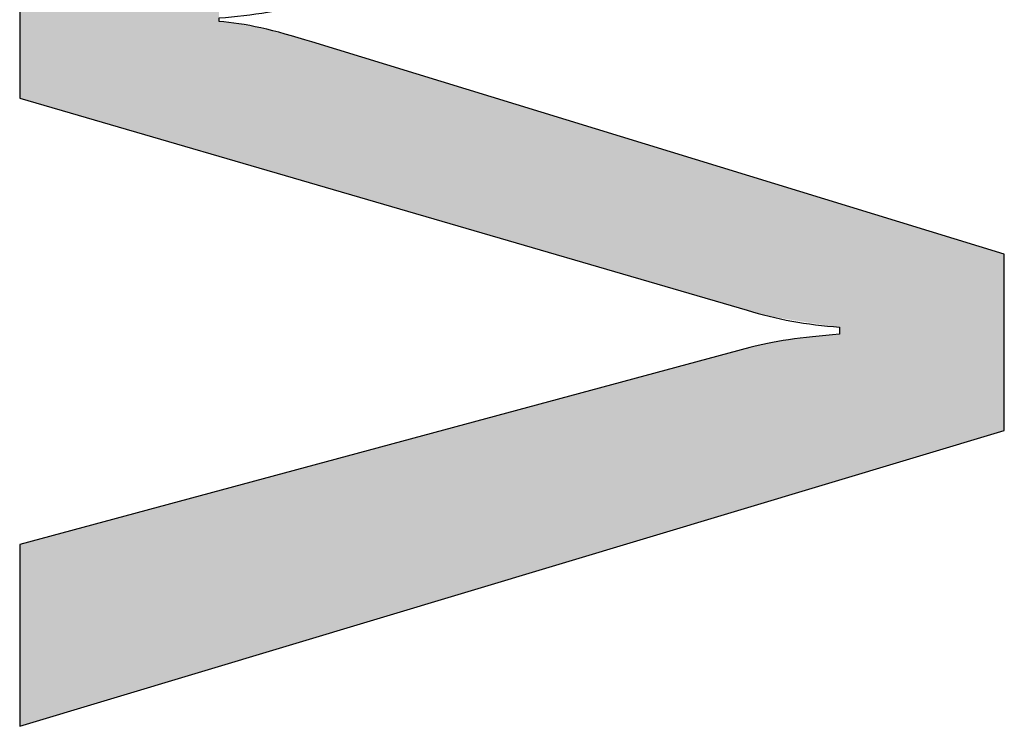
# Model space of a CAD drawing. Extents: x 68 to 125, y 76 to 211.
# Tile 6 of 89: x 100.36 to 101.81, y 84.26 to 85.29. Entities that reach past the tile are written whole.
import ezdxf

# ---------------------------------------------------------------- set-up
doc = ezdxf.new("R2010")
doc.units = 0
doc.layers.add('MAKE2D___U_53EF_U_89C1_U_0', color=7, linetype='CONTINUOUS')

# ---------------------------------------------------------------- blocks, each defined once
blk = doc.blocks.new('*U57')
at = {"layer": 'MAKE2D___U_53EF_U_89C1_U_0', "color": 252}
for points in [[(100.6326, 85.0994), (100.6104, 85.4851), (100.6326, 85.4914)], [(100.6546, 85.093), (100.6326, 85.4914), (100.6546, 85.4976)], [(100.6326, 85.0994), (100.6326, 85.4914), (100.6546, 85.093)], [(100.5628, 85.1197), (100.5333, 85.4633), (100.5628, 85.4717)], [(100.5789, 85.115), (100.5628, 85.4717), (100.5789, 85.4762)], [(100.5628, 85.1197), (100.5628, 85.4717), (100.5789, 85.115)], [(100.5988, 85.1092), (100.5789, 85.4762), (100.5988, 85.4819)], [(100.5789, 85.115), (100.5789, 85.4762), (100.5988, 85.1092)], [(100.6005, 85.1087), (100.5988, 85.4819), (100.6005, 85.4823)], [(100.5988, 85.1092), (100.5988, 85.4819), (100.6005, 85.1087)], [(100.6104, 85.1059), (100.6005, 85.4823), (100.6104, 85.4851)], [(100.6005, 85.1087), (100.6005, 85.4823), (100.6104, 85.1059)], [(100.6104, 85.1059), (100.6104, 85.4851), (100.6326, 85.0994)], [(100.5201, 85.1321), (100.5019, 85.4545), (100.5201, 85.4596)], [(100.5333, 85.1283), (100.5201, 85.4596), (100.5333, 85.4633)], [(100.5201, 85.1321), (100.5201, 85.4596), (100.5333, 85.1283)], [(100.5333, 85.1283), (100.5333, 85.4633), (100.5628, 85.1197)], [(100.4752, 85.1452), (100.4479, 85.4392), (100.4752, 85.4469)], [(100.4766, 85.1448), (100.4752, 85.4469), (100.4766, 85.4473)], [(100.4752, 85.1452), (100.4752, 85.4469), (100.4766, 85.1448)], [(100.4927, 85.1401), (100.4766, 85.4473), (100.4927, 85.4519)], [(100.4766, 85.1448), (100.4766, 85.4473), (100.4927, 85.1401)], [(100.5004, 85.1379), (100.4927, 85.4519), (100.5004, 85.454)], [(100.4927, 85.1401), (100.4927, 85.4519), (100.5004, 85.1379)], [(100.5019, 85.1375), (100.5004, 85.454), (100.5019, 85.4545)], [(100.5004, 85.1379), (100.5004, 85.454), (100.5019, 85.1375)], [(100.5019, 85.1375), (100.5019, 85.4545), (100.5201, 85.1321)], [(100.4133, 85.1633), (100.4066, 85.4275), (100.4133, 85.4294)], [(100.4194, 85.1615), (100.4133, 85.4294), (100.4194, 85.4312)], [(100.4133, 85.1633), (100.4133, 85.4294), (100.4194, 85.1615)], [(100.4276, 85.1591), (100.4194, 85.4312), (100.4276, 85.4335)], [(100.4194, 85.1615), (100.4194, 85.4312), (100.4276, 85.1591)], [(100.4322, 85.1578), (100.4276, 85.4335), (100.4322, 85.4348)], [(100.4276, 85.1591), (100.4276, 85.4335), (100.4322, 85.1578)], [(100.4355, 85.1568), (100.4322, 85.4348), (100.4355, 85.4357)], [(100.4322, 85.1578), (100.4322, 85.4348), (100.4355, 85.1568)], [(100.4479, 85.1532), (100.4355, 85.4357), (100.4479, 85.4392)], [(100.4355, 85.1568), (100.4355, 85.4357), (100.4479, 85.1532)], [(100.4479, 85.1532), (100.4479, 85.4392), (100.4752, 85.1452)], [(100.3622, 85.1791), (100.3618, 85.4147), (100.3622, 85.4149)], [(100.3618, 85.1793), (100.3618, 85.4147), (100.3622, 85.1791)], [(100.3634, 85.1786), (100.3622, 85.4149), (100.3634, 85.4153)], [(100.3622, 85.1791), (100.3622, 85.4149), (100.3634, 85.1786)], [(100.3641, 85.1783), (100.3634, 85.4153), (100.3641, 85.4155)], [(100.3634, 85.1786), (100.3634, 85.4153), (100.3641, 85.1783)], [(100.3648, 85.178), (100.3641, 85.4155), (100.3648, 85.4157)], [(100.3641, 85.1783), (100.3641, 85.4155), (100.3648, 85.178)], [(100.3686, 85.1763), (100.3648, 85.4157), (100.3686, 85.4168)], [(100.3648, 85.178), (100.3648, 85.4157), (100.3686, 85.1763)], [(100.3695, 85.176), (100.3686, 85.4168), (100.3695, 85.4171)], [(100.3686, 85.1763), (100.3686, 85.4168), (100.3695, 85.176)], [(100.371, 85.1756), (100.3695, 85.4171), (100.371, 85.4175)], [(100.3695, 85.176), (100.3695, 85.4171), (100.371, 85.1756)], [(100.3769, 85.1739), (100.371, 85.4175), (100.3769, 85.4192)], [(100.371, 85.1756), (100.371, 85.4175), (100.3769, 85.1739)], [(100.378, 85.1735), (100.3769, 85.4192), (100.378, 85.4195)], [(100.3769, 85.1739), (100.3769, 85.4192), (100.378, 85.1735)], [(100.3786, 85.1734), (100.378, 85.4195), (100.3786, 85.4196)], [(100.378, 85.1735), (100.378, 85.4195), (100.3786, 85.1734)], [(100.3861, 85.1712), (100.3786, 85.4196), (100.3861, 85.4217)], [(100.3786, 85.1734), (100.3786, 85.4196), (100.3861, 85.1712)], [(100.3904, 85.1699), (100.3861, 85.4217), (100.3904, 85.423)], [(100.3861, 85.1712), (100.3861, 85.4217), (100.3904, 85.1699)], [(100.392, 85.1695), (100.3904, 85.423), (100.392, 85.4234)], [(100.3904, 85.1699), (100.3904, 85.423), (100.392, 85.1695)], [(100.4, 85.1672), (100.392, 85.4234), (100.4, 85.4257)], [(100.392, 85.1695), (100.392, 85.4234), (100.4, 85.1672)], [(100.4025, 85.1664), (100.4, 85.4257), (100.4025, 85.4264)], [(100.4, 85.1672), (100.4, 85.4257), (100.4025, 85.1664)], [(100.4066, 85.1652), (100.4025, 85.4264), (100.4066, 85.4275)], [(100.4025, 85.1664), (100.4025, 85.4264), (100.4066, 85.1652)], [(100.4066, 85.1652), (100.4066, 85.4275), (100.4133, 85.1633)], [(100.6546, 85.093), (100.6546, 85.2907), (100.6614, 85.091)], [(100.6614, 85.091), (100.6546, 85.2907), (100.6614, 85.29)], [(100.6614, 85.091), (100.6614, 85.29), (100.6724, 85.0878)], [(100.6724, 85.0878), (100.6614, 85.29), (100.6724, 85.2889)], [(100.6724, 85.0878), (100.6724, 85.2889), (100.6862, 85.0838)], [(100.6862, 85.0838), (100.6724, 85.2889), (100.6862, 85.2865)], [(100.6862, 85.0838), (100.6862, 85.2865), (100.7013, 85.0794)], [(100.7013, 85.0794), (100.6862, 85.2865), (100.7013, 85.2838)], [(100.7013, 85.0794), (100.7013, 85.2838), (100.7117, 85.0763)], [(100.7117, 85.0763), (100.7013, 85.2838), (100.7117, 85.282)], [(100.7117, 85.0763), (100.7117, 85.282), (100.716, 85.0751)], [(100.716, 85.0751), (100.7117, 85.282), (100.716, 85.2812)], [(100.716, 85.0751), (100.716, 85.2812), (100.7233, 85.073)], [(100.7233, 85.073), (100.716, 85.2812), (100.7233, 85.2793)], [(100.7233, 85.073), (100.7233, 85.2793), (100.7344, 85.0697)], [(100.7344, 85.0697), (100.7233, 85.2793), (100.7344, 85.2764)], [(100.7344, 85.0697), (100.7344, 85.2764), (100.7366, 85.0691)], [(100.7366, 85.0691), (100.7344, 85.2764), (100.7366, 85.2758)], [(100.7366, 85.0691), (100.7366, 85.2758), (100.7568, 85.0632)], [(100.7568, 85.0632), (100.7366, 85.2758), (100.7568, 85.2706)], [(100.7568, 85.0632), (100.7568, 85.2706), (100.7614, 85.0619)], [(100.7614, 85.0619), (100.7568, 85.2706), (100.7614, 85.2694)], [(100.7614, 85.0619), (100.7614, 85.2694), (100.7658, 85.0606)], [(100.7658, 85.0606), (100.7614, 85.2694), (100.7658, 85.2683)], [(100.7658, 85.0606), (100.7658, 85.2683), (100.7808, 85.0562)], [(100.7808, 85.0562), (100.7658, 85.2683), (100.7808, 85.2636)], [(100.7808, 85.0562), (100.7808, 85.2636), (100.7912, 85.0532)], [(100.7912, 85.0532), (100.7808, 85.2636), (100.7912, 85.2604)], [(100.7912, 85.0532), (100.7912, 85.2604), (100.7921, 85.0529)], [(100.7921, 85.0529), (100.7912, 85.2604), (100.7921, 85.2601)], [(100.7921, 85.0529), (100.7921, 85.2601), (100.7968, 85.0515)], [(100.7968, 85.0515), (100.7921, 85.2601), (100.7968, 85.2587)], [(100.7968, 85.0515), (100.7968, 85.2587), (100.8006, 85.0504)], [(100.8006, 85.0504), (100.7968, 85.2587), (100.8006, 85.2576)], [(100.8006, 85.0504), (100.8006, 85.2576), (100.8107, 85.0475)], [(100.8107, 85.0475), (100.8006, 85.2576), (100.8107, 85.2544)], [(100.8107, 85.0475), (100.8107, 85.2544), (100.8198, 85.0448)], [(100.8198, 85.0448), (100.8107, 85.2544), (100.8198, 85.2517)], [(100.8198, 85.0448), (100.8198, 85.2517), (100.8341, 85.0407)], [(100.8341, 85.0407), (100.8198, 85.2517), (100.8341, 85.2473)], [(100.8341, 85.0407), (100.8341, 85.2473), (100.8481, 85.0366)], [(100.8481, 85.0366), (100.8341, 85.2473), (100.8481, 85.243)], [(100.8481, 85.0366), (100.8481, 85.243), (100.8661, 85.0314)], [(100.8661, 85.0314), (100.8481, 85.243), (100.8661, 85.2375)], [(100.8661, 85.0314), (100.8661, 85.2375), (100.8726, 85.0295)], [(100.8726, 85.0295), (100.8661, 85.2375), (100.8726, 85.2355)], [(100.8726, 85.0295), (100.8726, 85.2355), (100.8837, 85.0262)], [(100.8837, 85.0262), (100.8726, 85.2355), (100.8837, 85.2321)], [(100.8837, 85.0262), (100.8837, 85.2321), (100.8844, 85.026)], [(100.8844, 85.026), (100.8837, 85.2321), (100.8844, 85.2319)], [(100.8844, 85.026), (100.8844, 85.2319), (100.8983, 85.022)], [(100.8983, 85.022), (100.8844, 85.2319), (100.8983, 85.2276)], [(100.8983, 85.022), (100.8983, 85.2276), (100.9331, 85.0118)], [(100.9331, 85.0118), (100.8983, 85.2276), (100.9331, 85.217)], [(100.9331, 85.0118), (100.9331, 85.217), (100.9516, 85.0064)], [(100.9516, 85.0064), (100.9331, 85.217), (100.9516, 85.2113)], [(100.9516, 85.0064), (100.9516, 85.2113), (100.9736, 85)], [(100.9736, 85), (100.9516, 85.2113), (100.9736, 85.2046)], [(100.9736, 85), (100.9736, 85.2046), (100.977, 84.999)], [(100.977, 84.999), (100.9736, 85.2046), (100.977, 85.2036)], [(100.977, 84.999), (100.977, 85.2036), (100.9953, 84.9937)], [(100.9953, 84.9937), (100.977, 85.2036), (100.9953, 85.198)], [(100.9953, 84.9937), (100.9953, 85.198), (101.0353, 84.9821)], [(101.0353, 84.9821), (100.9953, 85.198), (101.0353, 85.1857)], [(101.0353, 84.9821), (101.0353, 85.1857), (101.0596, 84.975)], [(101.0596, 84.975), (101.0353, 85.1857), (101.0596, 85.1783)], [(101.0596, 84.975), (101.0596, 85.1783), (101.0901, 84.9661)], [(101.0901, 84.9661), (101.0596, 85.1783), (101.0901, 85.169)], [(101.0901, 84.9661), (101.0901, 85.169), (101.1071, 84.9611)], [(101.1071, 84.9611), (101.0901, 85.169), (101.1071, 85.1638)], [(101.1071, 84.9611), (101.1071, 85.1638), (101.1185, 84.9578)], [(101.1185, 84.9578), (101.1071, 85.1638), (101.1185, 85.1603)], [(101.1185, 84.9578), (101.1185, 85.1603), (101.1265, 84.9555)], [(101.1265, 84.9555), (101.1185, 85.1603), (101.1265, 85.1578)], [(101.1265, 84.9555), (101.1265, 85.1578), (101.1407, 84.9514)], [(101.1407, 84.9514), (101.1265, 85.1578), (101.1407, 85.1535)], [(101.1407, 84.9514), (101.1407, 85.1535), (101.1641, 84.9445)], [(101.1641, 84.9445), (101.1407, 85.1535), (101.1641, 85.1463)], [(101.1641, 84.9445), (101.1641, 85.1463), (101.1824, 84.9392)], [(101.1824, 84.9392), (101.1641, 85.1463), (101.1824, 85.1407)], [(101.1824, 84.9392), (101.1824, 85.1407), (101.228, 84.9259)], [(101.228, 84.9259), (101.1824, 85.1407), (101.228, 85.1268)], [(101.228, 84.9259), (101.228, 85.1268), (101.2437, 84.9214)], [(101.2437, 84.9214), (101.228, 85.1268), (101.2437, 85.122)], [(101.2437, 84.9214), (101.2437, 85.122), (101.2527, 84.9187)], [(101.2527, 84.9187), (101.2437, 85.122), (101.2527, 85.1193)], [(101.2527, 84.9187), (101.2527, 85.1193), (101.2566, 84.9176)], [(101.2566, 84.9176), (101.2527, 85.1193), (101.2566, 85.118)], [(101.2566, 84.9176), (101.2566, 85.118), (101.2766, 84.9118)], [(101.2766, 84.9118), (101.2566, 85.118), (101.2766, 85.1119)], [(101.2766, 84.9118), (101.2766, 85.1119), (101.3018, 84.9044)], [(101.3018, 84.9044), (101.2766, 85.1119), (101.3018, 85.1042)], [(101.3018, 84.9044), (101.3018, 85.1042), (101.3281, 84.8968)], [(101.3281, 84.8968), (101.3018, 85.1042), (101.3281, 85.0962)], [(101.3281, 84.8968), (101.3281, 85.0962), (101.3387, 84.8937)], [(101.3387, 84.8937), (101.3281, 85.0962), (101.3387, 85.0929)], [(101.3387, 84.8937), (101.3387, 85.0929), (101.3466, 84.8914)], [(101.3466, 84.8914), (101.3387, 85.0929), (101.3466, 85.0905)], [(101.3466, 84.8914), (101.3466, 85.0905), (101.3495, 84.8905)], [(101.3495, 84.8905), (101.3466, 85.0905), (101.3495, 85.0896)], [(101.3495, 84.8905), (101.3495, 85.0896), (101.3645, 84.8862)], [(101.3645, 84.8862), (101.3495, 85.0896), (101.3645, 85.085)], [(101.3645, 84.8862), (101.3645, 85.085), (101.3678, 84.8852)], [(101.3678, 84.8852), (101.3645, 85.085), (101.3678, 85.084)], [(101.3678, 84.8852), (101.3678, 85.084), (101.3753, 84.883)], [(101.3753, 84.883), (101.3678, 85.084), (101.3753, 85.0817)], [(101.3753, 84.883), (101.3753, 85.0817), (101.3848, 84.8803)], [(101.3848, 84.8803), (101.3753, 85.0817), (101.3848, 85.0788)], [(101.3848, 84.8803), (101.3848, 85.0788), (101.3967, 84.8768)], [(101.3967, 84.8768), (101.3848, 85.0788), (101.3967, 85.0752)], [(101.3967, 84.8768), (101.3967, 85.0752), (101.3992, 84.8761)], [(101.3992, 84.8761), (101.3967, 85.0752), (101.3992, 85.0744)], [(101.3992, 84.8761), (101.3992, 85.0744), (101.4033, 84.8749)], [(101.4033, 84.8749), (101.3992, 85.0744), (101.4033, 85.0732)], [(101.4033, 84.8749), (101.4033, 85.0732), (101.4112, 84.8726)], [(101.4112, 84.8726), (101.4033, 85.0732), (101.4112, 85.0707)], [(101.4112, 84.8726), (101.4112, 85.0707), (101.4198, 84.8701)], [(101.4198, 84.8701), (101.4112, 85.0707), (101.4198, 85.0681)], [(101.4198, 84.8701), (101.4198, 85.0681), (101.4214, 84.8696)], [(101.4214, 84.8696), (101.4198, 85.0681), (101.4214, 85.0676)], [(101.4214, 84.8696), (101.4214, 85.0676), (101.4217, 84.8695)], [(101.4217, 84.8695), (101.4214, 85.0676), (101.4217, 85.0675)], [(101.4217, 84.8695), (101.4217, 85.0675), (101.4276, 84.8678)], [(101.4276, 84.8678), (101.4217, 85.0675), (101.4276, 85.0657)], [(101.4276, 84.8678), (101.4276, 85.0657), (101.4279, 84.8677)], [(101.4279, 84.8677), (101.4276, 85.0657), (101.4279, 85.0657)], [(101.4279, 84.8677), (101.4279, 85.0657), (101.4295, 84.8672)], [(101.4295, 84.8672), (101.4279, 85.0657), (101.4295, 85.0651)], [(101.4295, 84.8672), (101.4295, 85.0651), (101.4326, 84.8663)], [(101.4326, 84.8663), (101.4295, 85.0651), (101.4326, 85.0642)], [(101.4326, 84.8663), (101.4326, 85.0642), (101.4332, 84.8661)], [(101.4332, 84.8661), (101.4326, 85.0642), (101.4332, 85.064)], [(101.4332, 84.8661), (101.4332, 85.064), (101.4336, 84.866)], [(101.4336, 84.866), (101.4332, 85.064), (101.4336, 85.0639)], [(101.4336, 84.866), (101.4336, 85.0639), (101.4364, 84.8652)], [(101.4364, 84.8652), (101.4336, 85.0639), (101.4364, 85.063)], [(101.4364, 84.8652), (101.4364, 85.063), (101.4398, 84.8642)], [(101.4398, 84.8642), (101.4364, 85.063), (101.4398, 85.062)], [(101.4398, 84.8642), (101.4398, 85.062), (101.4413, 84.8638)], [(101.4413, 84.8638), (101.4398, 85.062), (101.4413, 85.0616)], [(101.4413, 84.8638), (101.4413, 85.0616), (101.4443, 84.863)], [(101.4443, 84.863), (101.4413, 85.0616), (101.4443, 85.0606)], [(101.4443, 84.863), (101.4443, 85.0606), (101.454, 84.8604)], [(101.454, 84.8604), (101.4443, 85.0606), (101.454, 85.0577)], [(101.454, 84.8604), (101.454, 85.0577), (101.4622, 84.8583)], [(101.4622, 84.8583), (101.454, 85.0577), (101.4622, 85.0551)], [(101.4622, 84.8583), (101.4622, 85.0551), (101.4711, 84.8568)], [(101.4711, 84.8568), (101.4622, 85.0551), (101.4711, 85.0524)], [(101.4711, 84.8568), (101.4711, 85.0524), (101.4722, 84.8567)], [(101.4722, 84.8567), (101.4711, 85.0524), (101.4722, 85.0521)], [(101.4722, 84.8567), (101.4722, 85.0521), (101.4745, 84.8563)], [(101.4745, 84.8563), (101.4722, 85.0521), (101.4745, 85.0514)], [(101.4745, 84.8563), (101.4745, 85.0514), (101.496, 84.8528)], [(101.496, 84.8528), (101.4745, 85.0514), (101.496, 85.0448)], [(101.496, 84.8528), (101.496, 85.0448), (101.5168, 84.8495)], [(101.5168, 84.8495), (101.496, 85.0448), (101.5168, 85.0384)], [(101.5168, 84.8495), (101.5168, 85.0384), (101.5384, 84.846)], [(101.5384, 84.846), (101.5168, 85.0384), (101.5384, 85.0318)], [(101.5384, 84.846), (101.5384, 85.0318), (101.5473, 84.8446)], [(101.5473, 84.8446), (101.5384, 85.0318), (101.5473, 85.0291)], [(101.5473, 84.8446), (101.5473, 85.0291), (101.5567, 84.843)], [(101.5567, 84.843), (101.5473, 85.0291), (101.5567, 85.0262)], [(101.5567, 84.843), (101.5567, 85.0262), (101.5592, 84.8428)], [(101.5592, 84.8428), (101.5567, 85.0262), (101.5592, 85.0255)], [(101.5592, 84.8428), (101.5592, 85.0255), (101.5616, 84.8426)], [(101.5616, 84.8426), (101.5592, 85.0255), (101.5616, 85.0247)], [(101.5616, 84.8426), (101.5616, 85.0247), (101.5619, 84.8426)], [(101.5619, 84.8426), (101.5616, 85.0247), (101.5619, 85.0246)], [(101.5619, 84.8426), (101.5619, 85.0246), (101.5657, 84.8423)], [(101.5657, 84.8423), (101.5619, 85.0246), (101.5657, 85.0235)], [(101.5657, 84.6181), (101.5657, 85.0235), (101.5683, 84.6189)], [(101.5683, 84.6189), (101.5657, 85.0235), (101.5683, 85.0227)], [(101.5683, 84.6189), (101.5683, 85.0227), (101.5816, 84.6229)], [(101.5816, 84.6229), (101.5683, 85.0227), (101.5816, 85.0186)], [(101.5816, 84.6229), (101.5816, 85.0186), (101.5918, 84.626)], [(101.5918, 84.626), (101.5816, 85.0186), (101.5918, 85.0155)], [(101.5918, 84.626), (101.5918, 85.0155), (101.6185, 84.634)], [(101.6185, 84.634), (101.5918, 85.0155), (101.6185, 85.0073)], [(101.6185, 84.634), (101.6185, 85.0073), (101.6472, 84.6426)], [(101.6472, 84.6426), (101.6185, 85.0073), (101.6472, 84.9985)], [(101.6472, 84.6426), (101.6472, 84.9985), (101.6664, 84.6484)], [(101.6664, 84.6484), (101.6472, 84.9985), (101.6664, 84.9927)], [(101.6664, 84.6484), (101.6664, 84.9927), (101.6792, 84.6522)], [(101.6792, 84.6522), (101.6664, 84.9927), (101.6792, 84.9888)], [(101.6792, 84.6522), (101.6792, 84.9888), (101.6908, 84.6557)], [(101.6908, 84.6557), (101.6792, 84.9888), (101.6908, 84.9852)], [(101.6908, 84.6557), (101.6908, 84.9852), (101.7035, 84.6595)], [(101.7035, 84.6595), (101.6908, 84.9852), (101.7035, 84.9813)], [(101.7035, 84.6595), (101.7035, 84.9813), (101.7298, 84.6674)], [(101.7298, 84.6674), (101.7035, 84.9813), (101.7298, 84.9733)], [(101.7298, 84.6674), (101.7298, 84.9733), (101.7471, 84.6726)], [(101.7471, 84.6726), (101.7298, 84.9733), (101.7471, 84.968)], [(101.7471, 84.6726), (101.7471, 84.968), (101.749, 84.6732)], [(101.749, 84.6732), (101.7471, 84.968), (101.749, 84.9674)], [(101.749, 84.6732), (101.749, 84.9674), (101.7638, 84.6776)], [(101.7638, 84.6776), (101.749, 84.9674), (101.7638, 84.9629)], [(101.7638, 84.6776), (101.7638, 84.9629), (101.7688, 84.6791)], [(101.7688, 84.6791), (101.7638, 84.9629), (101.7688, 84.9614)], [(101.7688, 84.6791), (101.7688, 84.9614), (101.776, 84.6813)], [(101.776, 84.6813), (101.7688, 84.9614), (101.776, 84.9592)], [(101.776, 84.6813), (101.776, 84.9592), (101.7824, 84.6832)], [(101.7824, 84.6832), (101.776, 84.9592), (101.7824, 84.9572)], [(101.7824, 84.6832), (101.7824, 84.9572), (101.7881, 84.6849)], [(101.7881, 84.6849), (101.7824, 84.9572), (101.7881, 84.9555)], [(101.7881, 84.6849), (101.7881, 84.9555), (101.795, 84.687)], [(101.795, 84.687), (101.7881, 84.9555), (101.795, 84.9533)], [(101.795, 84.687), (101.795, 84.9533), (101.7961, 84.6873)], [(101.7961, 84.6873), (101.795, 84.9533), (101.7961, 84.953)], [(101.7961, 84.6873), (101.7961, 84.953), (101.8022, 84.6891)], [(101.8022, 84.6891), (101.7961, 84.953), (101.8022, 84.9511)], [(101.8022, 84.6891), (101.8022, 84.9511), (101.803, 84.6894)], [(101.803, 84.6894), (101.8022, 84.9511), (101.803, 84.9509)], [(101.803, 84.6894), (101.803, 84.9509), (101.8063, 84.6904)], [(101.8063, 84.6904), (101.803, 84.9509), (101.8063, 84.9486)], [(101.8063, 84.6904), (101.8063, 84.9486), (101.8069, 84.6906)], [(101.8069, 84.6906), (101.8063, 84.9486), (101.8069, 84.9483)], [(101.8069, 84.6906), (101.8069, 84.9483), (101.8075, 84.6908)], [(101.8075, 84.6908), (101.8069, 84.9483), (101.8075, 84.9479)], [(101.4745, 84.5907), (101.4722, 84.8206), (101.4745, 84.821)], [(101.496, 84.5972), (101.4745, 84.821), (101.496, 84.8241)], [(101.4745, 84.5907), (101.4745, 84.821), (101.496, 84.5972)], [(101.5168, 84.6035), (101.496, 84.8241), (101.5168, 84.8272)], [(101.496, 84.5972), (101.496, 84.8241), (101.5168, 84.6035)], [(101.5384, 84.6099), (101.5168, 84.8272), (101.5384, 84.8293)], [(101.5168, 84.6035), (101.5168, 84.8272), (101.5384, 84.6099)], [(101.5473, 84.6126), (101.5384, 84.8293), (101.5473, 84.8301)], [(101.5384, 84.6099), (101.5384, 84.8293), (101.5473, 84.6126)], [(101.5567, 84.6154), (101.5473, 84.8301), (101.5567, 84.831)], [(101.5473, 84.6126), (101.5473, 84.8301), (101.5567, 84.6154)], [(101.5592, 84.6162), (101.5567, 84.831), (101.5592, 84.8313)], [(101.5567, 84.6154), (101.5567, 84.831), (101.5592, 84.6162)], [(101.5616, 84.6169), (101.5592, 84.8313), (101.5616, 84.8315)], [(101.5592, 84.6162), (101.5592, 84.8313), (101.5616, 84.6169)], [(101.5616, 84.6169), (101.5616, 84.8315), (101.5619, 84.617)], [(101.5619, 84.617), (101.5616, 84.8315), (101.5619, 84.8315)], [(101.5657, 84.6181), (101.5619, 84.8315), (101.5657, 84.8319)], [(101.5619, 84.617), (101.5619, 84.8315), (101.5657, 84.6181)], [(101.4198, 84.5743), (101.4112, 84.8062), (101.4198, 84.8085)], [(101.4214, 84.5748), (101.4198, 84.8085), (101.4214, 84.809)], [(101.4198, 84.5743), (101.4198, 84.8085), (101.4214, 84.5748)], [(101.4217, 84.5749), (101.4214, 84.809), (101.4217, 84.8091)], [(101.4214, 84.5748), (101.4214, 84.809), (101.4217, 84.5749)], [(101.4276, 84.5767), (101.4217, 84.8091), (101.4276, 84.8107)], [(101.4217, 84.5749), (101.4217, 84.8091), (101.4276, 84.5767)], [(101.4276, 84.5767), (101.4276, 84.8107), (101.4279, 84.5768)], [(101.4279, 84.5768), (101.4276, 84.8107), (101.4279, 84.8107)], [(101.4295, 84.5772), (101.4279, 84.8107), (101.4295, 84.8112)], [(101.4279, 84.5768), (101.4279, 84.8107), (101.4295, 84.5772)], [(101.4326, 84.5782), (101.4295, 84.8112), (101.4326, 84.812)], [(101.4295, 84.5772), (101.4295, 84.8112), (101.4326, 84.5782)], [(101.4332, 84.5784), (101.4326, 84.812), (101.4332, 84.8122)], [(101.4326, 84.5782), (101.4326, 84.812), (101.4332, 84.5784)], [(101.4336, 84.5785), (101.4332, 84.8122), (101.4336, 84.8123)], [(101.4332, 84.5784), (101.4332, 84.8122), (101.4336, 84.5785)], [(101.4364, 84.5793), (101.4336, 84.8123), (101.4364, 84.8129)], [(101.4336, 84.5785), (101.4336, 84.8123), (101.4364, 84.5793)], [(101.4398, 84.5803), (101.4364, 84.8129), (101.4398, 84.8136)], [(101.4364, 84.5793), (101.4364, 84.8129), (101.4398, 84.5803)], [(101.4413, 84.5808), (101.4398, 84.8136), (101.4413, 84.8139)], [(101.4398, 84.5803), (101.4398, 84.8136), (101.4413, 84.5808)], [(101.4443, 84.5817), (101.4413, 84.8139), (101.4443, 84.8146)], [(101.4413, 84.5808), (101.4413, 84.8139), (101.4443, 84.5817)], [(101.454, 84.5846), (101.4443, 84.8146), (101.454, 84.8167)], [(101.4443, 84.5817), (101.4443, 84.8146), (101.454, 84.5846)], [(101.4622, 84.5871), (101.454, 84.8167), (101.4622, 84.8185)], [(101.454, 84.5846), (101.454, 84.8167), (101.4622, 84.5871)], [(101.4711, 84.5897), (101.4622, 84.8185), (101.4711, 84.8205)], [(101.4622, 84.5871), (101.4622, 84.8185), (101.4711, 84.5897)], [(101.4722, 84.5901), (101.4711, 84.8205), (101.4722, 84.8206)], [(101.4711, 84.5897), (101.4711, 84.8205), (101.4722, 84.5901)], [(101.4722, 84.5901), (101.4722, 84.8206), (101.4745, 84.5907)], [(101.3645, 84.5577), (101.3495, 84.7896), (101.3645, 84.7936)], [(101.3678, 84.5587), (101.3645, 84.7936), (101.3678, 84.7945)], [(101.3645, 84.5577), (101.3645, 84.7936), (101.3678, 84.5587)], [(101.3753, 84.561), (101.3678, 84.7945), (101.3753, 84.7965)], [(101.3678, 84.5587), (101.3678, 84.7945), (101.3753, 84.561)], [(101.3848, 84.5638), (101.3753, 84.7965), (101.3848, 84.7991)], [(101.3753, 84.561), (101.3753, 84.7965), (101.3848, 84.5638)], [(101.3967, 84.5674), (101.3848, 84.7991), (101.3967, 84.8023)], [(101.3848, 84.5638), (101.3848, 84.7991), (101.3967, 84.5674)], [(101.3992, 84.5682), (101.3967, 84.8023), (101.3992, 84.803)], [(101.3967, 84.5674), (101.3967, 84.8023), (101.3992, 84.5682)], [(101.4033, 84.5694), (101.3992, 84.803), (101.4033, 84.8041)], [(101.3992, 84.5682), (101.3992, 84.803), (101.4033, 84.5694)], [(101.4112, 84.5718), (101.4033, 84.8041), (101.4112, 84.8062)], [(101.4033, 84.5694), (101.4033, 84.8041), (101.4112, 84.5718)], [(101.4112, 84.5718), (101.4112, 84.8062), (101.4198, 84.5743)], [(101.3281, 84.5468), (101.3018, 84.7768), (101.3281, 84.7838)], [(101.3387, 84.55), (101.3281, 84.7838), (101.3387, 84.7867)], [(101.3281, 84.5468), (101.3281, 84.7838), (101.3387, 84.55)], [(101.3466, 84.5524), (101.3387, 84.7867), (101.3466, 84.7888)], [(101.3387, 84.55), (101.3387, 84.7867), (101.3466, 84.5524)], [(101.3495, 84.5532), (101.3466, 84.7888), (101.3495, 84.7896)], [(101.3466, 84.5524), (101.3466, 84.7888), (101.3495, 84.5532)], [(101.3495, 84.5532), (101.3495, 84.7896), (101.3645, 84.5577)], [(101.2527, 84.5242), (101.2437, 84.7611), (101.2527, 84.7635)], [(101.2566, 84.5254), (101.2527, 84.7635), (101.2566, 84.7646)], [(101.2527, 84.5242), (101.2527, 84.7635), (101.2566, 84.5254)], [(101.2766, 84.5313), (101.2566, 84.7646), (101.2766, 84.7699)], [(101.2566, 84.5254), (101.2566, 84.7646), (101.2766, 84.5313)], [(101.3018, 84.5389), (101.2766, 84.7699), (101.3018, 84.7768)], [(101.2766, 84.5313), (101.2766, 84.7699), (101.3018, 84.5389)], [(101.3018, 84.5389), (101.3018, 84.7768), (101.3281, 84.5468)], [(101.228, 84.5168), (101.1824, 84.7446), (101.228, 84.7569)], [(101.2437, 84.5215), (101.228, 84.7569), (101.2437, 84.7611)], [(101.228, 84.5168), (101.228, 84.7569), (101.2437, 84.5215)], [(101.2437, 84.5215), (101.2437, 84.7611), (101.2527, 84.5242)], [(101.1641, 84.4976), (101.1407, 84.7333), (101.1641, 84.7396)], [(101.1824, 84.5031), (101.1641, 84.7396), (101.1824, 84.7446)], [(101.1641, 84.4976), (101.1641, 84.7396), (101.1824, 84.5031)], [(101.1824, 84.5031), (101.1824, 84.7446), (101.228, 84.5168)], [(101.0901, 84.4754), (101.0596, 84.7115), (101.0901, 84.7197)], [(101.1071, 84.4805), (101.0901, 84.7197), (101.1071, 84.7243)], [(101.0901, 84.4754), (101.0901, 84.7197), (101.1071, 84.4805)], [(101.1185, 84.4839), (101.1071, 84.7243), (101.1185, 84.7273)], [(101.1071, 84.4805), (101.1071, 84.7243), (101.1185, 84.4839)], [(101.1265, 84.4863), (101.1185, 84.7273), (101.1265, 84.7295)], [(101.1185, 84.4839), (101.1185, 84.7273), (101.1265, 84.4863)], [(101.1407, 84.4906), (101.1265, 84.7295), (101.1407, 84.7333)], [(101.1265, 84.4863), (101.1265, 84.7295), (101.1407, 84.4906)], [(101.1407, 84.4906), (101.1407, 84.7333), (101.1641, 84.4976)], [(101.0596, 84.4662), (101.0353, 84.7049), (101.0596, 84.7115)], [(101.0596, 84.4662), (101.0596, 84.7115), (101.0901, 84.4754)], [(100.9953, 84.4469), (100.977, 84.6892), (100.9953, 84.6941)], [(101.0353, 84.4589), (100.9953, 84.6941), (101.0353, 84.7049)], [(100.9953, 84.4469), (100.9953, 84.6941), (101.0353, 84.4589)], [(101.0353, 84.4589), (101.0353, 84.7049), (101.0596, 84.4662)], [(100.9331, 84.4282), (100.8983, 84.668), (100.9331, 84.6774)], [(100.9516, 84.4338), (100.9331, 84.6774), (100.9516, 84.6824)], [(100.9331, 84.4282), (100.9331, 84.6774), (100.9516, 84.4338)], [(100.9736, 84.4404), (100.9516, 84.6824), (100.9736, 84.6883)], [(100.9516, 84.4338), (100.9516, 84.6824), (100.9736, 84.4404)], [(100.977, 84.4414), (100.9736, 84.6883), (100.977, 84.6892)], [(100.9736, 84.4404), (100.9736, 84.6883), (100.977, 84.4414)], [(100.977, 84.4414), (100.977, 84.6892), (100.9953, 84.4469)], [(100.8837, 84.4134), (100.8726, 84.6611), (100.8837, 84.6641)], [(100.8844, 84.4136), (100.8837, 84.6641), (100.8844, 84.6642)], [(100.8837, 84.4134), (100.8837, 84.6641), (100.8844, 84.4136)], [(100.8983, 84.4178), (100.8844, 84.6642), (100.8983, 84.668)], [(100.8844, 84.4136), (100.8844, 84.6642), (100.8983, 84.4178)], [(100.8983, 84.4178), (100.8983, 84.668), (100.9331, 84.4282)], [(100.8341, 84.3985), (100.8198, 84.6468), (100.8341, 84.6507)], [(100.8481, 84.4027), (100.8341, 84.6507), (100.8481, 84.6545)], [(100.8341, 84.3985), (100.8341, 84.6507), (100.8481, 84.4027)], [(100.8661, 84.4081), (100.8481, 84.6545), (100.8661, 84.6593)], [(100.8481, 84.4027), (100.8481, 84.6545), (100.8661, 84.4081)], [(100.8726, 84.4101), (100.8661, 84.6593), (100.8726, 84.6611)], [(100.8661, 84.4081), (100.8661, 84.6593), (100.8726, 84.4101)], [(100.8726, 84.4101), (100.8726, 84.6611), (100.8837, 84.4134)], [(100.7808, 84.3825), (100.7658, 84.6323), (100.7808, 84.6363)], [(100.7912, 84.3856), (100.7808, 84.6363), (100.7912, 84.6391)], [(100.7808, 84.3825), (100.7808, 84.6363), (100.7912, 84.3856)], [(100.7921, 84.3859), (100.7912, 84.6391), (100.7921, 84.6394)], [(100.7912, 84.3856), (100.7912, 84.6391), (100.7921, 84.3859)], [(100.7968, 84.3873), (100.7921, 84.6394), (100.7968, 84.6406)], [(100.7921, 84.3859), (100.7921, 84.6394), (100.7968, 84.3873)], [(100.8006, 84.3884), (100.7968, 84.6406), (100.8006, 84.6417)], [(100.7968, 84.3873), (100.7968, 84.6406), (100.8006, 84.3884)], [(100.8107, 84.3915), (100.8006, 84.6417), (100.8107, 84.6444)], [(100.8006, 84.3884), (100.8006, 84.6417), (100.8107, 84.3915)], [(100.8198, 84.3942), (100.8107, 84.6444), (100.8198, 84.6468)], [(100.8107, 84.3915), (100.8107, 84.6444), (100.8198, 84.3942)], [(100.8198, 84.3942), (100.8198, 84.6468), (100.8341, 84.3985)], [(100.716, 84.3631), (100.7117, 84.6177), (100.716, 84.6189)], [(100.7233, 84.3653), (100.716, 84.6189), (100.7233, 84.6208)], [(100.716, 84.3631), (100.716, 84.6189), (100.7233, 84.3653)], [(100.7344, 84.3686), (100.7233, 84.6208), (100.7344, 84.6238)], [(100.7233, 84.3653), (100.7233, 84.6208), (100.7344, 84.3686)], [(100.7366, 84.3693), (100.7344, 84.6238), (100.7366, 84.6244)], [(100.7344, 84.3686), (100.7344, 84.6238), (100.7366, 84.3693)], [(100.7568, 84.3753), (100.7366, 84.6244), (100.7568, 84.6299)], [(100.7366, 84.3693), (100.7366, 84.6244), (100.7568, 84.3753)], [(100.7614, 84.3767), (100.7568, 84.6299), (100.7614, 84.6311)], [(100.7568, 84.3753), (100.7568, 84.6299), (100.7614, 84.3767)], [(100.7658, 84.378), (100.7614, 84.6311), (100.7658, 84.6323)], [(100.7614, 84.3767), (100.7614, 84.6311), (100.7658, 84.378)], [(100.7658, 84.378), (100.7658, 84.6323), (100.7808, 84.3825)], [(100.6614, 84.3467), (100.6546, 84.6023), (100.6614, 84.6041)], [(100.6724, 84.35), (100.6614, 84.6041), (100.6724, 84.6071)], [(100.6614, 84.3467), (100.6614, 84.6041), (100.6724, 84.35)], [(100.6862, 84.3541), (100.6724, 84.6071), (100.6862, 84.6108)], [(100.6724, 84.35), (100.6724, 84.6071), (100.6862, 84.3541)], [(100.7013, 84.3587), (100.6862, 84.6108), (100.7013, 84.6149)], [(100.6862, 84.3541), (100.6862, 84.6108), (100.7013, 84.3587)], [(100.7117, 84.3618), (100.7013, 84.6149), (100.7117, 84.6177)], [(100.7013, 84.3587), (100.7013, 84.6149), (100.7117, 84.3618)], [(100.7117, 84.3618), (100.7117, 84.6177), (100.716, 84.3631)], [(100.6104, 84.3314), (100.6005, 84.5877), (100.6104, 84.5904)], [(100.6326, 84.338), (100.6104, 84.5904), (100.6326, 84.5964)], [(100.6104, 84.3314), (100.6104, 84.5904), (100.6326, 84.338)], [(100.6546, 84.3446), (100.6326, 84.5964), (100.6546, 84.6023)], [(100.6326, 84.338), (100.6326, 84.5964), (100.6546, 84.3446)], [(100.6546, 84.3446), (100.6546, 84.6023), (100.6614, 84.3467)], [(100.5628, 84.3171), (100.5333, 84.5696), (100.5628, 84.5776)], [(100.5789, 84.3219), (100.5628, 84.5776), (100.5789, 84.5819)], [(100.5628, 84.3171), (100.5628, 84.5776), (100.5789, 84.3219)], [(100.5988, 84.3279), (100.5789, 84.5819), (100.5988, 84.5873)], [(100.5789, 84.3219), (100.5789, 84.5819), (100.5988, 84.3279)], [(100.6005, 84.3284), (100.5988, 84.5873), (100.6005, 84.5877)], [(100.5988, 84.3279), (100.5988, 84.5873), (100.6005, 84.3284)], [(100.6005, 84.3284), (100.6005, 84.5877), (100.6104, 84.3314)], [(100.5004, 84.2983), (100.4927, 84.5587), (100.5004, 84.5607)], [(100.5019, 84.2988), (100.5004, 84.5607), (100.5019, 84.5612)], [(100.5004, 84.2983), (100.5004, 84.5607), (100.5019, 84.2988)], [(100.5201, 84.3043), (100.5019, 84.5612), (100.5201, 84.5661)], [(100.5019, 84.2988), (100.5019, 84.5612), (100.5201, 84.3043)], [(100.5333, 84.3082), (100.5201, 84.5661), (100.5333, 84.5696)], [(100.5201, 84.3043), (100.5201, 84.5661), (100.5333, 84.3082)], [(100.5333, 84.3082), (100.5333, 84.5696), (100.5628, 84.3171)], [(100.4479, 84.2826), (100.4355, 84.5433), (100.4479, 84.5466)], [(100.4752, 84.2908), (100.4479, 84.5466), (100.4752, 84.554)], [(100.4479, 84.2826), (100.4479, 84.5466), (100.4752, 84.2908)], [(100.4766, 84.2912), (100.4752, 84.554), (100.4766, 84.5543)], [(100.4752, 84.2908), (100.4752, 84.554), (100.4766, 84.2912)], [(100.4927, 84.296), (100.4766, 84.5543), (100.4927, 84.5587)], [(100.4766, 84.2912), (100.4766, 84.5543), (100.4927, 84.296)], [(100.4927, 84.296), (100.4927, 84.5587), (100.5004, 84.2983)], [(100.4, 84.2682), (100.392, 84.5315), (100.4, 84.5337)], [(100.4025, 84.269), (100.4, 84.5337), (100.4025, 84.5344)], [(100.4, 84.2682), (100.4, 84.5337), (100.4025, 84.269)], [(100.4066, 84.2702), (100.4025, 84.5344), (100.4066, 84.5355)], [(100.4025, 84.269), (100.4025, 84.5344), (100.4066, 84.2702)], [(100.4133, 84.2722), (100.4066, 84.5355), (100.4133, 84.5373)], [(100.4066, 84.2702), (100.4066, 84.5355), (100.4133, 84.2722)], [(100.4194, 84.274), (100.4133, 84.5373), (100.4194, 84.5389)], [(100.4133, 84.2722), (100.4133, 84.5373), (100.4194, 84.274)], [(100.4276, 84.2765), (100.4194, 84.5389), (100.4276, 84.5411)], [(100.4194, 84.274), (100.4194, 84.5389), (100.4276, 84.2765)], [(100.4322, 84.2779), (100.4276, 84.5411), (100.4322, 84.5424)], [(100.4276, 84.2765), (100.4276, 84.5411), (100.4322, 84.2779)], [(100.4355, 84.2789), (100.4322, 84.5424), (100.4355, 84.5433)], [(100.4322, 84.2779), (100.4322, 84.5424), (100.4355, 84.2789)], [(100.4355, 84.2789), (100.4355, 84.5433), (100.4479, 84.2826)], [(100.3622, 84.2572), (100.3618, 84.5226), (100.3622, 84.5235)], [(100.3618, 84.2572), (100.3618, 84.5226), (100.3622, 84.2572)], [(100.3634, 84.2572), (100.3622, 84.5235), (100.3634, 84.5238)], [(100.3622, 84.2572), (100.3622, 84.5235), (100.3634, 84.2572)], [(100.3641, 84.2574), (100.3634, 84.5238), (100.3641, 84.524)], [(100.3634, 84.2572), (100.3634, 84.5238), (100.3641, 84.2574)], [(100.3648, 84.2576), (100.3641, 84.524), (100.3648, 84.5242)], [(100.3641, 84.2574), (100.3641, 84.524), (100.3648, 84.2576)], [(100.3686, 84.2588), (100.3648, 84.5242), (100.3686, 84.5252)], [(100.3648, 84.2576), (100.3648, 84.5242), (100.3686, 84.2588)], [(100.3695, 84.2591), (100.3686, 84.5252), (100.3695, 84.5255)], [(100.3686, 84.2588), (100.3686, 84.5252), (100.3695, 84.2591)], [(100.371, 84.2595), (100.3695, 84.5255), (100.371, 84.5259)], [(100.3695, 84.2591), (100.3695, 84.5255), (100.371, 84.2595)], [(100.3769, 84.2613), (100.371, 84.5259), (100.3769, 84.5275)], [(100.371, 84.2595), (100.371, 84.5259), (100.3769, 84.2613)], [(100.378, 84.2616), (100.3769, 84.5275), (100.378, 84.5278)], [(100.3769, 84.2613), (100.3769, 84.5275), (100.378, 84.2616)], [(100.3786, 84.2618), (100.378, 84.5278), (100.3786, 84.5279)], [(100.378, 84.2616), (100.378, 84.5278), (100.3786, 84.2618)], [(100.3861, 84.264), (100.3786, 84.5279), (100.3861, 84.5299)], [(100.3786, 84.2618), (100.3786, 84.5279), (100.3861, 84.264)], [(100.3904, 84.2653), (100.3861, 84.5299), (100.3904, 84.5311)], [(100.3861, 84.264), (100.3861, 84.5299), (100.3904, 84.2653)], [(100.392, 84.2658), (100.3904, 84.5311), (100.392, 84.5315)], [(100.3904, 84.2653), (100.3904, 84.5311), (100.392, 84.2658)], [(100.392, 84.2658), (100.392, 84.5315), (100.4, 84.2682)]]:
    blk.add_solid(points, dxfattribs=at)
blk = doc.blocks.new('BLOCK_6')
at = {"layer": 'MAKE2D___U_53EF_U_89C1_U_0'}
blk.add_open_spline([(100.3618, 86.3051), (100.3618, 86.3051), (101.8075, 85.8737), (101.8075, 85.8737), (101.8075, 85.8737), (101.8075, 85.607), (101.8075, 85.607), (101.8075, 85.607), (100.7931, 85.3195), (100.7931, 85.3195), (100.7496, 85.3073), (100.7034, 85.2994), (100.6546, 85.2959), (100.6546, 85.2959), (100.6546, 85.2907), (100.6546, 85.2907), (100.6912, 85.2881), (100.7365, 85.2781), (100.7905, 85.2606), (100.7905, 85.2606), (101.8075, 84.9495), (101.8075, 84.9495), (101.8075, 84.9495), (101.8075, 84.6907), (101.8075, 84.6907), (101.8075, 84.6907), (100.3618, 84.2567), (100.3618, 84.2567), (100.3618, 84.2567), (100.3618, 84.5234), (100.3618, 84.5234), (100.3618, 84.5234), (101.4336, 84.8123), (101.4336, 84.8123), (101.4659, 84.821), (101.5099, 84.8275), (101.5657, 84.8319), (101.5657, 84.8319), (101.5657, 84.8423), (101.5657, 84.8423), (101.5177, 84.8458), (101.4724, 84.8541), (101.4297, 84.8672), (101.4297, 84.8672), (100.3618, 85.1783), (100.3618, 85.1783), (100.3618, 85.1783), (100.3618, 85.4149), (100.3618, 85.4149), (100.3618, 85.4149), (101.4349, 85.7181), (101.4349, 85.7181), (101.4663, 85.7269), (101.5108, 85.7338), (101.5683, 85.7391), (101.5683, 85.7391), (101.5683, 85.7508), (101.5683, 85.7508), (101.5299, 85.7526), (101.4855, 85.7604), (101.4349, 85.7743), (101.4349, 85.7743), (100.3618, 86.0567), (100.3618, 86.0567), (100.3618, 86.0567), (100.3618, 86.3051), (100.3618, 86.3051)], degree=3, knots=[0, 0, 0, 0, 1, 1, 1, 2, 2, 2, 3, 3, 3, 4, 4, 4, 5, 5, 5, 6, 6, 6, 7, 7, 7, 8, 8, 8, 9, 9, 9, 10, 10, 10, 11, 11, 11, 12, 12, 12, 13, 13, 13, 14, 14, 14, 15, 15, 15, 16, 16, 16, 17, 17, 17, 18, 18, 18, 19, 19, 19, 20, 20, 20, 21, 21, 21, 22, 22, 22, 22], dxfattribs=at)
at = {"layer": 'MAKE2D___U_53EF_U_89C1_U_0', "color": 252}
blk.add_blockref('*U57', (0, 0), dxfattribs=at)

msp = doc.modelspace()

# ---------------------------------------------------------------- block references
at = {"layer": 'MAKE2D___U_53EF_U_89C1_U_0'}
msp.add_blockref('BLOCK_6', (0, 0), dxfattribs=at)

doc.saveas('drawing.dxf')
